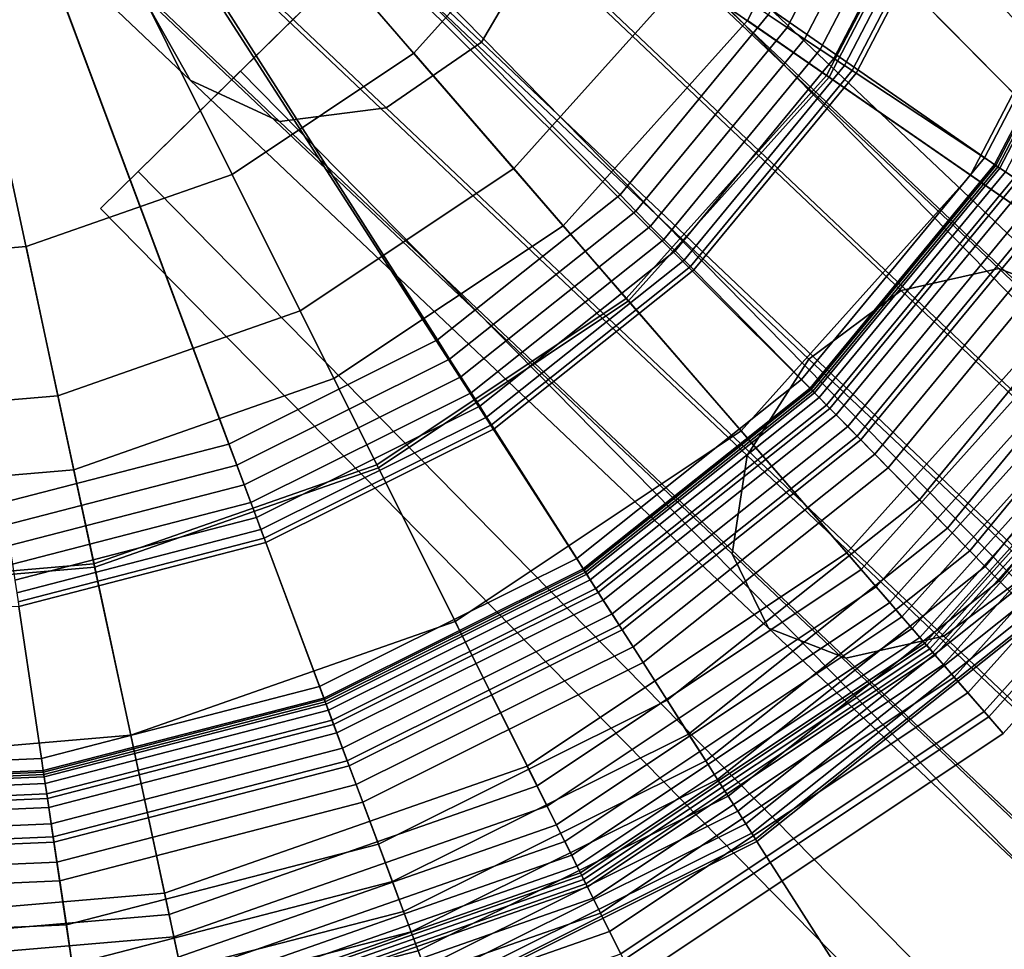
# Model space of a CAD drawing. Extents: x -43.1 to 43.1, y -41.3 to 41.3.
# Tile 189 of 256: x -12.621 to -11.942, y 12.179 to 12.82. Entities that reach past the tile are written whole.
import ezdxf

# ---------------------------------------------------------------- set-up
doc = ezdxf.new("R2010")
doc.units = 0
for name, color, linetype in [('CABLE.1', 18, 'CONTINUOUS'), ('LAMP', 7, 'CONTINUOUS'), ('LAMP_SUPPORT', 18, 'CONTINUOUS'), ('METAL_BASE', 254, 'CONTINUOUS')]:
    doc.layers.add(name, color=color, linetype=linetype)

msp = doc.modelspace()

# ---------------------------------------------------------------- linework, layer by layer
at = {"layer": 'CABLE.1'}
for points in [[(-12.2624, 12.8728, 42.037), (-12.3026, 12.8043, 42.0493), (-12.5525, 13.0415, 42.7175), (-12.5143, 13.112, 42.7105)], [(-12.5033, 12.7783, 41.962), (-12.5366, 12.8374, 41.9177), (-12.808, 13.095, 42.6431), (-12.7675, 13.0291, 42.6681)], [(-12.3026, 12.8043, 42.0493), (-12.3682, 12.7592, 42.0379), (-12.62, 12.9982, 42.7111), (-12.5525, 13.0415, 42.7175)], [(-12.4417, 12.7497, 42.006), (-12.5033, 12.7783, 41.962), (-12.7675, 13.0291, 42.6681), (-12.6987, 12.9936, 42.693)], [(-12.0136, 12.6332, 41.2379), (-11.9462, 12.6485, 41.2794), (-12.3533, 13.0342, 41.9161), (-12.4268, 13.0247, 41.8841)], [(-11.9462, 12.6485, 41.2794), (-11.8929, 12.6277, 41.3364), (-12.2916, 13.0056, 41.9601), (-12.3533, 13.0342, 41.9161)], [(-12.0771, 12.5861, 41.2232), (-12.0136, 12.6332, 41.2379), (-12.4268, 13.0247, 41.8841), (-12.4924, 12.9797, 41.8728)], [(-11.8929, 12.6277, 41.3364), (-11.868, 12.5766, 41.3937), (-12.2584, 12.9465, 42.0043), (-12.2916, 13.0056, 41.9601)], [(-12.3682, 12.7592, 42.0379), (-12.4417, 12.7497, 42.006), (-12.6987, 12.9936, 42.693), (-12.62, 12.9982, 42.7111)], [(-12.1196, 12.5197, 41.2391), (-12.0771, 12.5861, 41.2232), (-12.4924, 12.9797, 41.8728), (-12.5326, 12.9111, 41.8851)], [(-11.868, 12.5766, 41.3937), (-11.8781, 12.5087, 41.436), (-12.2624, 12.8728, 42.037), (-12.2584, 12.9465, 42.0043)], [(-12.1298, 12.4518, 41.2814), (-12.1196, 12.5197, 41.2391), (-12.5326, 12.9111, 41.8851), (-12.5366, 12.8374, 41.9177)], [(-11.8781, 12.5087, 41.436), (-11.9206, 12.4423, 41.4519), (-12.3026, 12.8043, 42.0493), (-12.2624, 12.8728, 42.037)], [(-12.1049, 12.4007, 41.3387), (-12.1298, 12.4518, 41.2814), (-12.5366, 12.8374, 41.9177), (-12.5033, 12.7783, 41.962)], [(-11.9206, 12.4423, 41.4519), (-11.9841, 12.3952, 41.4371), (-12.3682, 12.7592, 42.0379), (-12.3026, 12.8043, 42.0493)], [(-12.0515, 12.38, 41.3957), (-12.1049, 12.4007, 41.3387), (-12.5033, 12.7783, 41.962), (-12.4417, 12.7497, 42.006)], [(-11.9841, 12.3952, 41.4371), (-12.0515, 12.38, 41.3957), (-12.4417, 12.7497, 42.006), (-12.3682, 12.7592, 42.0379)], [(-11.5002, 12.1477, 40.7024), (-11.439, 12.1688, 40.7503), (-11.9462, 12.6485, 41.2794), (-12.0136, 12.6332, 41.2379)], [(-11.439, 12.1688, 40.7503), (-11.3941, 12.156, 40.8161), (-11.8929, 12.6277, 41.3364), (-11.9462, 12.6485, 41.2794)], [(-11.5614, 12.0984, 40.6853), (-11.5002, 12.1477, 40.7024), (-12.0136, 12.6332, 41.2379), (-12.0771, 12.5861, 41.2232)], [(-11.6063, 12.0342, 40.7036), (-11.5614, 12.0984, 40.6853), (-12.0771, 12.5861, 41.2232), (-12.1196, 12.5197, 41.2391)], [(-11.6227, 11.9723, 40.7524), (-11.6063, 12.0342, 40.7036), (-12.1196, 12.5197, 41.2391), (-12.1298, 12.4518, 41.2814)], [(-11.6062, 11.9292, 40.8186), (-11.6227, 11.9723, 40.7524), (-12.1298, 12.4518, 41.2814), (-12.1049, 12.4007, 41.3387)], [(-11.4389, 11.9868, 40.9494), (-11.5002, 11.9375, 40.9323), (-11.9841, 12.3952, 41.4371), (-11.9206, 12.4423, 41.4519)], [(-11.5614, 11.9164, 40.8845), (-11.6062, 11.9292, 40.8186), (-12.1049, 12.4007, 41.3387), (-12.0515, 12.38, 41.3957)], [(-11.5002, 11.9375, 40.9323), (-11.5614, 11.9164, 40.8845), (-12.0515, 12.38, 41.3957), (-11.9841, 12.3952, 41.4371)]]:
    msp.add_3dface(points, dxfattribs=at)
at = {"layer": 'LAMP'}
for points in [[(-12.7726, 12.4936, 49.367), (-12.5834, 12.5098, 49.367), (-12.7422, 13.2504, 49.367), (-12.9598, 12.525, 49.367)], [(-12.6163, 12.6636, 52.4972), (-12.7662, 12.6507, 52.4972), (-12.7422, 13.2504, 52.4972), (-12.4744, 12.7133, 52.4972)], [(-12.4042, 12.5726, 49.367), (-12.2462, 12.6779, 49.367), (-12.7422, 13.2504, 49.367), (-12.5834, 12.5098, 49.367)], [(-12.3492, 12.7968, 52.4972), (-12.4744, 12.7133, 52.4972), (-12.7422, 13.2504, 52.4972), (-12.2487, 12.9088, 52.4972)], [(-12.1194, 12.8192, 49.367), (-12.0318, 12.9877, 49.367), (-12.7422, 13.2504, 49.367), (-12.2462, 12.6779, 49.367)], [(-11.9695, 12.9646, 52.4176), (-12.0649, 12.7814, 52.4176), (-12.1623, 12.8489, 52.4759), (-12.0807, 13.0057, 52.4759)], [(-12.0318, 12.9877, 49.367), (-12.1194, 12.8192, 49.367), (-12.0631, 12.7802, 49.8664), (-11.9675, 12.9639, 49.8664)], [(-11.8564, 12.9228, 52.3306), (-11.9657, 12.7128, 52.3306), (-12.0649, 12.7814, 52.4176), (-11.9695, 12.9646, 52.4176)], [(-11.9675, 12.9639, 49.8664), (-12.0631, 12.7802, 49.8664), (-11.8618, 12.6408, 49.8588), (-11.7378, 12.8789, 49.8588)], [(-11.752, 12.8842, 52.2234), (-11.8742, 12.6494, 52.2234), (-11.9657, 12.7128, 52.3306), (-11.8564, 12.9228, 52.3306)], [(-12.1623, 12.8489, 52.4759), (-12.2804, 12.7173, 52.4759), (-12.3492, 12.7968, 52.4972), (-12.2487, 12.9088, 52.4972)], [(-12.0649, 12.7814, 52.4176), (-12.2028, 12.6277, 52.4176), (-12.2804, 12.7173, 52.4759), (-12.1623, 12.8489, 52.4759)], [(-12.1194, 12.8192, 49.367), (-12.2462, 12.6779, 49.367), (-12.2014, 12.6261, 49.8664), (-12.0631, 12.7802, 49.8664)], [(-12.2804, 12.7173, 52.4759), (-12.4275, 12.6192, 52.4759), (-12.4744, 12.7133, 52.4972), (-12.3492, 12.7968, 52.4972)], [(-11.9657, 12.7128, 52.3306), (-12.1238, 12.5366, 52.3306), (-12.2028, 12.6277, 52.4176), (-12.0649, 12.7814, 52.4176)], [(-12.0631, 12.7802, 49.8664), (-12.2014, 12.6261, 49.8664), (-12.041, 12.441, 49.8588), (-11.8618, 12.6408, 49.8588)], [(-12.2028, 12.6277, 52.4176), (-12.3746, 12.5132, 52.4176), (-12.4275, 12.6192, 52.4759), (-12.2804, 12.7173, 52.4759)], [(-12.4275, 12.6192, 52.4759), (-12.5943, 12.5608, 52.4759), (-12.6163, 12.6636, 52.4972), (-12.4744, 12.7133, 52.4972)], [(-11.8742, 12.6494, 52.2234), (-12.0509, 12.4525, 52.2234), (-12.1238, 12.5366, 52.3306), (-11.9657, 12.7128, 52.3306)], [(-12.2462, 12.6779, 49.367), (-12.4042, 12.5726, 49.367), (-12.3736, 12.5112, 49.8664), (-12.2014, 12.6261, 49.8664)], [(-12.5943, 12.5608, 52.4759), (-12.7705, 12.5457, 52.4759), (-12.7662, 12.6507, 52.4972), (-12.6163, 12.6636, 52.4972)], [(-11.7997, 12.5978, 52.1042), (-11.9916, 12.384, 52.1042), (-12.0509, 12.4525, 52.2234), (-11.8742, 12.6494, 52.2234)], [(-11.8618, 12.6408, 49.8588), (-12.041, 12.441, 49.8588), (-12.0308, 12.4292, 49.8601), (-11.8489, 12.6319, 49.8601)], [(-11.8489, 12.6319, 49.8601), (-12.0308, 12.4292, 49.8601), (-12.0213, 12.4183, 49.8647), (-11.8371, 12.6237, 49.8647)], [(-12.1238, 12.5366, 52.3306), (-12.3208, 12.4052, 52.3306), (-12.3746, 12.5132, 52.4176), (-12.2028, 12.6277, 52.4176)], [(-12.2014, 12.6261, 49.8664), (-12.3736, 12.5112, 49.8664), (-12.2643, 12.2921, 49.8588), (-12.041, 12.441, 49.8588)], [(-11.8371, 12.6237, 49.8647), (-12.0213, 12.4183, 49.8647), (-12.013, 12.4086, 49.8722), (-11.8265, 12.6164, 49.8722)], [(-12.3746, 12.5132, 52.4176), (-12.5695, 12.4449, 52.4176), (-12.5943, 12.5608, 52.4759), (-12.4275, 12.6192, 52.4759)], [(-11.8265, 12.6164, 49.8722), (-12.013, 12.4086, 49.8722), (-12.006, 12.4005, 49.8822), (-11.8177, 12.6103, 49.8822)], [(-11.8177, 12.6103, 49.8822), (-12.006, 12.4005, 49.8822), (-12.0006, 12.3943, 49.8943), (-11.811, 12.6057, 49.8943)], [(-11.811, 12.6057, 49.8943), (-12.0006, 12.3943, 49.8943), (-11.9971, 12.3903, 49.9082), (-11.8066, 12.6026, 49.9082)], [(-11.8066, 12.6026, 49.9082), (-11.9971, 12.3903, 49.9082), (-11.9958, 12.3889, 49.9233), (-11.805, 12.6015, 49.9233)], [(-11.805, 12.6015, 49.9233), (-11.9958, 12.3889, 49.9233), (-11.9938, 12.3865, 50.1573), (-11.8025, 12.5998, 50.1573)], [(-11.8025, 12.5998, 50.1573), (-11.9938, 12.3865, 50.1573), (-11.99, 12.3821, 50.4272), (-11.7977, 12.5965, 50.4272)], [(-11.7515, 12.5645, 51.9815), (-11.9532, 12.3397, 51.9815), (-11.9916, 12.384, 52.1042), (-11.7997, 12.5978, 52.1042)], [(-11.7977, 12.5965, 50.4272), (-11.99, 12.3821, 50.4272), (-11.9844, 12.3756, 50.7202), (-11.7906, 12.5916, 50.7202)], [(-11.7906, 12.5916, 50.7202), (-11.9844, 12.3756, 50.7202), (-11.9769, 12.367, 51.0232), (-11.7812, 12.5851, 51.0232)], [(-11.7812, 12.5851, 51.0232), (-11.9769, 12.367, 51.0232), (-11.9676, 12.3562, 51.3235), (-11.7695, 12.577, 51.3235)], [(-11.7695, 12.577, 51.3235), (-11.9676, 12.3562, 51.3235), (-11.9564, 12.3433, 51.6079), (-11.7554, 12.5672, 51.6079)], [(-12.4042, 12.5726, 49.367), (-12.5834, 12.5098, 49.367), (-12.569, 12.4428, 49.8664), (-12.3736, 12.5112, 49.8664)], [(-11.7554, 12.5672, 51.6079), (-11.9564, 12.3433, 51.6079), (-11.9432, 12.3281, 51.8637), (-11.739, 12.5558, 51.8637)], [(-12.5695, 12.4449, 52.4176), (-12.7752, 12.4273, 52.4176), (-12.7705, 12.5457, 52.4759), (-12.5943, 12.5608, 52.4759)], [(-11.739, 12.5558, 51.8637), (-11.9432, 12.3281, 51.8637), (-11.9532, 12.3397, 51.9815), (-11.7515, 12.5645, 51.9815)], [(-12.0509, 12.4525, 52.2234), (-12.2711, 12.3057, 52.2234), (-12.3208, 12.4052, 52.3306), (-12.1238, 12.5366, 52.3306)], [(-12.3208, 12.4052, 52.3306), (-12.5442, 12.327, 52.3306), (-12.5695, 12.4449, 52.4176), (-12.3746, 12.5132, 52.4176)], [(-12.5834, 12.5098, 49.367), (-12.7726, 12.4936, 49.367), (-12.7753, 12.4251, 49.8664), (-12.569, 12.4428, 49.8664)], [(-12.3736, 12.5112, 49.8664), (-12.569, 12.4428, 49.8664), (-12.5177, 12.2034, 49.8588), (-12.2643, 12.2921, 49.8588)], [(-11.9916, 12.384, 52.1042), (-12.2307, 12.2245, 52.1042), (-12.2711, 12.3057, 52.2234), (-12.0509, 12.4525, 52.2234)], [(-12.569, 12.4428, 49.8664), (-12.7753, 12.4251, 49.8664), (-12.7851, 12.1804, 49.8588), (-12.5177, 12.2034, 49.8588)], [(-12.5442, 12.327, 52.3306), (-12.7801, 12.3068, 52.3306), (-12.7752, 12.4273, 52.4176), (-12.5695, 12.4449, 52.4176)], [(-12.041, 12.441, 49.8588), (-12.2643, 12.2921, 49.8588), (-12.2574, 12.2781, 49.8601), (-12.0308, 12.4292, 49.8601)], [(-12.0308, 12.4292, 49.8601), (-12.2574, 12.2781, 49.8601), (-12.2509, 12.2652, 49.8647), (-12.0213, 12.4183, 49.8647)], [(-12.0213, 12.4183, 49.8647), (-12.2509, 12.2652, 49.8647), (-12.2452, 12.2538, 49.8722), (-12.013, 12.4086, 49.8722)], [(-12.2711, 12.3057, 52.2234), (-12.5209, 12.2182, 52.2234), (-12.5442, 12.327, 52.3306), (-12.3208, 12.4052, 52.3306)], [(-12.013, 12.4086, 49.8722), (-12.2452, 12.2538, 49.8722), (-12.2404, 12.2442, 49.8822), (-12.006, 12.4005, 49.8822)], [(-12.006, 12.4005, 49.8822), (-12.2404, 12.2442, 49.8822), (-12.2368, 12.2368, 49.8943), (-12.0006, 12.3943, 49.8943)], [(-12.0006, 12.3943, 49.8943), (-12.2368, 12.2368, 49.8943), (-12.2344, 12.2321, 49.9082), (-11.9971, 12.3903, 49.9082)], [(-11.9971, 12.3903, 49.9082), (-12.2344, 12.2321, 49.9082), (-12.2335, 12.2303, 49.9233), (-11.9958, 12.3889, 49.9233)], [(-11.9958, 12.3889, 49.9233), (-12.2335, 12.2303, 49.9233), (-12.2322, 12.2276, 50.1573), (-11.9938, 12.3865, 50.1573)], [(-11.9938, 12.3865, 50.1573), (-12.2322, 12.2276, 50.1573), (-12.2296, 12.2224, 50.4272), (-11.99, 12.3821, 50.4272)], [(-11.9532, 12.3397, 51.9815), (-12.2045, 12.1721, 51.9815), (-12.2307, 12.2245, 52.1042), (-11.9916, 12.384, 52.1042)], [(-11.99, 12.3821, 50.4272), (-12.2296, 12.2224, 50.4272), (-12.2257, 12.2147, 50.7202), (-11.9844, 12.3756, 50.7202)], [(-11.9844, 12.3756, 50.7202), (-12.2257, 12.2147, 50.7202), (-12.2207, 12.2044, 51.0232), (-11.9769, 12.367, 51.0232)], [(-11.9769, 12.367, 51.0232), (-12.2207, 12.2044, 51.0232), (-12.2143, 12.1917, 51.3235), (-11.9676, 12.3562, 51.3235)], [(-11.9676, 12.3562, 51.3235), (-12.2143, 12.1917, 51.3235), (-12.2066, 12.1764, 51.6079), (-11.9564, 12.3433, 51.6079)], [(-11.9564, 12.3433, 51.6079), (-12.2066, 12.1764, 51.6079), (-12.1977, 12.1584, 51.8637), (-11.9432, 12.3281, 51.8637)], [(-11.9432, 12.3281, 51.8637), (-12.1977, 12.1584, 51.8637), (-12.2045, 12.1721, 51.9815), (-11.9532, 12.3397, 51.9815)], [(-12.5209, 12.2182, 52.2234), (-12.7845, 12.1956, 52.2234), (-12.7801, 12.3068, 52.3306), (-12.5442, 12.327, 52.3306)], [(-12.2307, 12.2245, 52.1042), (-12.5019, 12.1296, 52.1042), (-12.5209, 12.2182, 52.2234), (-12.2711, 12.3057, 52.2234)], [(-12.2643, 12.2921, 49.8588), (-12.5177, 12.2034, 49.8588), (-12.5144, 12.1881, 49.8601), (-12.2574, 12.2781, 49.8601)], [(-12.2574, 12.2781, 49.8601), (-12.5144, 12.1881, 49.8601), (-12.5114, 12.174, 49.8647), (-12.2509, 12.2652, 49.8647)], [(-12.2509, 12.2652, 49.8647), (-12.5114, 12.174, 49.8647), (-12.5087, 12.1615, 49.8722), (-12.2452, 12.2538, 49.8722)], [(-12.2452, 12.2538, 49.8722), (-12.5087, 12.1615, 49.8722), (-12.5065, 12.151, 49.8822), (-12.2404, 12.2442, 49.8822)], [(-12.2404, 12.2442, 49.8822), (-12.5065, 12.151, 49.8822), (-12.5047, 12.143, 49.8943), (-12.2368, 12.2368, 49.8943)], [(-12.2368, 12.2368, 49.8943), (-12.5047, 12.143, 49.8943), (-12.5036, 12.1378, 49.9082), (-12.2344, 12.2321, 49.9082)], [(-12.2344, 12.2321, 49.9082), (-12.5036, 12.1378, 49.9082), (-12.5032, 12.1359, 49.9233), (-12.2335, 12.2303, 49.9233)], [(-12.2335, 12.2303, 49.9233), (-12.5032, 12.1359, 49.9233), (-12.5026, 12.1329, 50.1573), (-12.2322, 12.2276, 50.1573)], [(-12.2322, 12.2276, 50.1573), (-12.5026, 12.1329, 50.1573), (-12.5014, 12.1272, 50.4272), (-12.2296, 12.2224, 50.4272)], [(-12.2045, 12.1721, 51.9815), (-12.4896, 12.0722, 51.9815), (-12.5019, 12.1296, 52.1042), (-12.2307, 12.2245, 52.1042)], [(-12.2296, 12.2224, 50.4272), (-12.5014, 12.1272, 50.4272), (-12.4995, 12.1188, 50.7202), (-12.2257, 12.2147, 50.7202)], [(-12.5019, 12.1296, 52.1042), (-12.7882, 12.105, 52.1042), (-12.7845, 12.1956, 52.2234), (-12.5209, 12.2182, 52.2234)], [(-12.2257, 12.2147, 50.7202), (-12.4995, 12.1188, 50.7202), (-12.4972, 12.1076, 51.0232), (-12.2207, 12.2044, 51.0232)], [(-12.5177, 12.2034, 49.8588), (-12.7851, 12.1804, 49.8588), (-12.7858, 12.1648, 49.8601), (-12.5144, 12.1881, 49.8601)], [(-12.2207, 12.2044, 51.0232), (-12.4972, 12.1076, 51.0232), (-12.4942, 12.0937, 51.3235), (-12.2143, 12.1917, 51.3235)], [(-12.5144, 12.1881, 49.8601), (-12.7858, 12.1648, 49.8601), (-12.7863, 12.1504, 49.8647), (-12.5114, 12.174, 49.8647)], [(-12.2143, 12.1917, 51.3235), (-12.4942, 12.0937, 51.3235), (-12.4906, 12.0769, 51.6079), (-12.2066, 12.1764, 51.6079)]]:
    msp.add_3dface(points, dxfattribs=at)
at = {"layer": 'LAMP_SUPPORT'}
for points in [[(-12.7372, 13.2247, 48.7749), (-12.7242, 13.2577, 48.7749), (-11.9483, 12.7194, 48.7749), (-12.0754, 12.5651, 48.7749)], [(-12.7242, 13.2577, 48.7749), (-11.8026, 13.0893, 48.7749), (-11.856, 12.8967, 48.7749), (-11.9483, 12.7194, 48.7749)], [(-12.7372, 13.2247, 48.7749), (-12.4108, 12.3515, 48.7749), (-12.6043, 12.3015, 48.7749), (-12.804, 12.2928, 48.7749)], [(-12.7372, 13.2247, 48.7749), (-12.2319, 12.4407, 48.7749), (-12.4108, 12.3515, 48.7749)], [(-12.7372, 13.2247, 48.7749), (-12.0754, 12.5651, 48.7749), (-12.2319, 12.4407, 48.7749)], [(-12.2071, 12.6991, 44.9914), (-12.105, 12.8231, 44.9914), (-12.4003, 13.0185, 44.9914), (-12.4554, 12.9517, 44.9914)], [(-12.092, 12.8145, 44.9931), (-12.0164, 12.9598, 44.9931), (-12.0308, 12.9655, 44.9914), (-12.105, 12.8231, 44.9914)], [(-12.08, 12.8065, 44.9979), (-12.0029, 12.9545, 44.9979), (-12.0164, 12.9598, 44.9931), (-12.092, 12.8145, 44.9931)], [(-12.0692, 12.7994, 45.0055), (-11.9909, 12.9498, 45.0055), (-12.0029, 12.9545, 44.9979), (-12.08, 12.8065, 44.9979)], [(-12.3328, 12.5992, 44.9914), (-12.2071, 12.6991, 44.9914), (-12.4554, 12.9517, 44.9914), (-12.5231, 12.8978, 44.9914)], [(-12.0599, 12.7932, 45.0155), (-11.9805, 12.9457, 45.0155), (-11.9909, 12.9498, 45.0055), (-12.0692, 12.7994, 45.0055)], [(-12.0525, 12.7883, 45.0276), (-11.9723, 12.9425, 45.0276), (-11.9805, 12.9457, 45.0155), (-12.0599, 12.7932, 45.0155)], [(-12.0473, 12.7849, 45.0415), (-11.9665, 12.9402, 45.0415), (-11.9723, 12.9425, 45.0276), (-12.0525, 12.7883, 45.0276)], [(-12.0446, 12.7831, 45.0568), (-11.9634, 12.939, 45.0568), (-11.9665, 12.9402, 45.0415), (-12.0473, 12.7849, 45.0415)], [(-11.9562, 12.7246, 46.0789), (-11.8648, 12.9001, 46.0789), (-11.9634, 12.939, 45.0568), (-12.0446, 12.7831, 45.0568)], [(-11.9492, 12.72, 46.0942), (-11.857, 12.8971, 46.0942), (-11.8648, 12.9001, 46.0789), (-11.9562, 12.7246, 46.0789)], [(-12.4766, 12.5275, 44.9914), (-12.3328, 12.5992, 44.9914), (-12.5231, 12.8978, 44.9914), (-12.6006, 12.8592, 44.9914)], [(-11.9331, 12.7093, 46.1081), (-11.8391, 12.89, 46.1081), (-11.857, 12.8971, 46.0942), (-11.9492, 12.72, 46.0942)], [(-11.9483, 12.7194, 48.7749), (-11.856, 12.8967, 48.7749), (-11.8545, 12.896, 49.6786), (-11.9469, 12.7184, 49.6786)], [(-11.9469, 12.7184, 49.6786), (-11.8545, 12.896, 49.6786), (-11.8529, 12.8954, 49.6925), (-11.9456, 12.7175, 49.6925)], [(-11.9456, 12.7175, 49.6925), (-11.8529, 12.8954, 49.6925), (-11.8487, 12.8938, 49.7054), (-11.9417, 12.715, 49.7054)], [(-12.632, 12.4873, 44.9914), (-12.4766, 12.5275, 44.9914), (-12.6006, 12.8592, 44.9914), (-12.6844, 12.8375, 44.9914)], [(-12.1962, 12.688, 44.9931), (-12.092, 12.8145, 44.9931), (-12.105, 12.8231, 44.9914), (-12.2071, 12.6991, 44.9914)], [(-12.1861, 12.6777, 44.9979), (-12.08, 12.8065, 44.9979), (-12.092, 12.8145, 44.9931), (-12.1962, 12.688, 44.9931)], [(-12.177, 12.6685, 45.0055), (-12.0692, 12.7994, 45.0055), (-12.08, 12.8065, 44.9979), (-12.1861, 12.6777, 44.9979)], [(-12.1692, 12.6606, 45.0155), (-12.0599, 12.7932, 45.0155), (-12.0692, 12.7994, 45.0055), (-12.177, 12.6685, 45.0055)], [(-12.163, 12.6543, 45.0276), (-12.0525, 12.7883, 45.0276), (-12.0599, 12.7932, 45.0155), (-12.1692, 12.6606, 45.0155)], [(-12.1587, 12.6498, 45.0415), (-12.0473, 12.7849, 45.0415), (-12.0525, 12.7883, 45.0276), (-12.163, 12.6543, 45.0276)], [(-12.1564, 12.6475, 45.0568), (-12.0446, 12.7831, 45.0568), (-12.0473, 12.7849, 45.0415), (-12.1587, 12.6498, 45.0415)], [(-12.0821, 12.5719, 46.0789), (-11.9562, 12.7246, 46.0789), (-12.0446, 12.7831, 45.0568), (-12.1564, 12.6475, 45.0568)], [(-12.0762, 12.5659, 46.0942), (-11.9492, 12.72, 46.0942), (-11.9562, 12.7246, 46.0789), (-12.0821, 12.5719, 46.0789)], [(-12.0627, 12.5521, 46.1081), (-11.9331, 12.7093, 46.1081), (-11.9492, 12.72, 46.0942), (-12.0762, 12.5659, 46.0942)], [(-12.0754, 12.5651, 48.7749), (-11.9483, 12.7194, 48.7749), (-11.9469, 12.7184, 49.6786), (-12.0743, 12.5639, 49.6786)], [(-12.0743, 12.5639, 49.6786), (-11.9469, 12.7184, 49.6786), (-11.9456, 12.7175, 49.6925), (-12.0731, 12.5628, 49.6925)], [(-12.0731, 12.5628, 49.6925), (-11.9456, 12.7175, 49.6925), (-11.9417, 12.715, 49.7054), (-12.0699, 12.5595, 49.7054)], [(-12.0699, 12.5595, 49.7054), (-11.9417, 12.715, 49.7054), (-11.9357, 12.711, 49.7167), (-12.0649, 12.5544, 49.7167)], [(-12.0649, 12.5544, 49.7167), (-11.9357, 12.711, 49.7167), (-11.9278, 12.7058, 49.7261), (-12.0582, 12.5476, 49.7261)], [(-12.0439, 12.533, 46.1202), (-11.9108, 12.6945, 46.1202), (-11.9331, 12.7093, 46.1081), (-12.0627, 12.5521, 46.1081)], [(-12.0582, 12.5476, 49.7261), (-11.9278, 12.7058, 49.7261), (-11.9184, 12.6996, 49.7333), (-12.0503, 12.5395, 49.7333)], [(-12.3245, 12.586, 44.9931), (-12.1962, 12.688, 44.9931), (-12.2071, 12.6991, 44.9914), (-12.3328, 12.5992, 44.9914)], [(-12.0503, 12.5395, 49.7333), (-11.9184, 12.6996, 49.7333), (-11.9077, 12.6925, 49.7378), (-12.0413, 12.5304, 49.7378)], [(-12.0225, 12.5112, 46.1302), (-11.8853, 12.6777, 46.1302), (-11.9108, 12.6945, 46.1202), (-12.0439, 12.533, 46.1202)], [(-12.0413, 12.5304, 49.7378), (-11.9077, 12.6925, 49.7378), (-11.8961, 12.6848, 49.7394), (-12.0316, 12.5205, 49.7394)], [(-12.3167, 12.5739, 44.9979), (-12.1861, 12.6777, 44.9979), (-12.1962, 12.688, 44.9931), (-12.3245, 12.586, 44.9931)], [(-12.0316, 12.5205, 49.7394), (-11.8961, 12.6848, 49.7394), (-11.8183, 12.6333, 49.7394), (-11.9662, 12.4539, 49.7394)], [(-12.3097, 12.5629, 45.0055), (-12.177, 12.6685, 45.0055), (-12.1861, 12.6777, 44.9979), (-12.3167, 12.5739, 44.9979)], [(-12.0009, 12.4892, 46.1378), (-11.8596, 12.6606, 46.1378), (-11.8853, 12.6777, 46.1302), (-12.0225, 12.5112, 46.1302)], [(-12.3038, 12.5536, 45.0155), (-12.1692, 12.6606, 45.0155), (-12.177, 12.6685, 45.0055), (-12.3097, 12.5629, 45.0055)], [(-12.299, 12.5461, 45.0276), (-12.163, 12.6543, 45.0276), (-12.1692, 12.6606, 45.0155), (-12.3038, 12.5536, 45.0155)], [(-11.9816, 12.4696, 46.1425), (-11.8366, 12.6454, 46.1425), (-11.8596, 12.6606, 46.1378), (-12.0009, 12.4892, 46.1378)], [(-12.2957, 12.5408, 45.0415), (-12.1587, 12.6498, 45.0415), (-12.163, 12.6543, 45.0276), (-12.299, 12.5461, 45.0276)], [(-12.2939, 12.5381, 45.0568), (-12.1564, 12.6475, 45.0568), (-12.1587, 12.6498, 45.0415), (-12.2957, 12.5408, 45.0415)], [(-12.237, 12.4487, 46.0789), (-12.0821, 12.5719, 46.0789), (-12.1564, 12.6475, 45.0568), (-12.2939, 12.5381, 45.0568)], [(-11.9662, 12.4539, 46.1442), (-11.8183, 12.6333, 46.1442), (-11.8366, 12.6454, 46.1425), (-11.9816, 12.4696, 46.1425)], [(-11.9556, 12.4432, 46.146), (-11.8058, 12.625, 46.146), (-11.8183, 12.6333, 46.1442), (-11.9662, 12.4539, 46.1442)], [(-11.9662, 12.4539, 49.7394), (-11.8183, 12.6333, 49.7394), (-11.8058, 12.625, 49.7377), (-11.9556, 12.4432, 49.7377)], [(-11.946, 12.4334, 46.1509), (-11.7943, 12.6174, 46.1509), (-11.8058, 12.625, 46.146), (-11.9556, 12.4432, 46.146)], [(-11.9556, 12.4432, 49.7377), (-11.8058, 12.625, 49.7377), (-11.7943, 12.6174, 49.7328), (-11.946, 12.4334, 49.7328)], [(-11.9374, 12.4247, 46.1587), (-11.7841, 12.6107, 46.1587), (-11.7943, 12.6174, 46.1509), (-11.946, 12.4334, 46.1509)], [(-11.946, 12.4334, 49.7328), (-11.7943, 12.6174, 49.7328), (-11.7841, 12.6107, 49.725), (-11.9374, 12.4247, 49.725)], [(-12.4711, 12.5129, 44.9931), (-12.3245, 12.586, 44.9931), (-12.3328, 12.5992, 44.9914), (-12.4766, 12.5275, 44.9914)], [(-12.466, 12.4994, 44.9979), (-12.3167, 12.5739, 44.9979), (-12.3245, 12.586, 44.9931), (-12.4711, 12.5129, 44.9931)], [(-12.4615, 12.4873, 45.0055), (-12.3097, 12.5629, 45.0055), (-12.3167, 12.5739, 44.9979), (-12.466, 12.4994, 44.9979)], [(-12.2325, 12.4416, 46.0942), (-12.0762, 12.5659, 46.0942), (-12.0821, 12.5719, 46.0789), (-12.237, 12.4487, 46.0789)], [(-12.4576, 12.4769, 45.0155), (-12.3038, 12.5536, 45.0155), (-12.3097, 12.5629, 45.0055), (-12.4615, 12.4873, 45.0055)], [(-12.2221, 12.4253, 46.1081), (-12.0627, 12.5521, 46.1081), (-12.0762, 12.5659, 46.0942), (-12.2325, 12.4416, 46.0942)], [(-12.2319, 12.4407, 48.7749), (-12.0754, 12.5651, 48.7749), (-12.0743, 12.5639, 49.6786), (-12.231, 12.4393, 49.6786)], [(-12.231, 12.4393, 49.6786), (-12.0743, 12.5639, 49.6786), (-12.0731, 12.5628, 49.6925), (-12.2301, 12.4379, 49.6925)], [(-12.2301, 12.4379, 49.6925), (-12.0731, 12.5628, 49.6925), (-12.0699, 12.5595, 49.7054), (-12.2276, 12.434, 49.7054)], [(-12.4545, 12.4686, 45.0276), (-12.299, 12.5461, 45.0276), (-12.3038, 12.5536, 45.0155), (-12.4576, 12.4769, 45.0155)], [(-12.2276, 12.434, 49.7054), (-12.0699, 12.5595, 49.7054), (-12.0649, 12.5544, 49.7167), (-12.2238, 12.428, 49.7167)], [(-12.2238, 12.428, 49.7167), (-12.0649, 12.5544, 49.7167), (-12.0582, 12.5476, 49.7261), (-12.2187, 12.42, 49.7261)], [(-12.2077, 12.4028, 46.1202), (-12.0439, 12.533, 46.1202), (-12.0627, 12.5521, 46.1081), (-12.2221, 12.4253, 46.1081)], [(-12.2187, 12.42, 49.7261), (-12.0582, 12.5476, 49.7261), (-12.0503, 12.5395, 49.7333), (-12.2126, 12.4105, 49.7333)], [(-12.4523, 12.4627, 45.0415), (-12.2957, 12.5408, 45.0415), (-12.299, 12.5461, 45.0276), (-12.4545, 12.4686, 45.0276)], [(-12.4512, 12.4596, 45.0568), (-12.2939, 12.5381, 45.0568), (-12.2957, 12.5408, 45.0415), (-12.4523, 12.4627, 45.0415)], [(-12.4141, 12.3604, 46.0789), (-12.237, 12.4487, 46.0789), (-12.2939, 12.5381, 45.0568), (-12.4512, 12.4596, 45.0568)], [(-12.2126, 12.4105, 49.7333), (-12.0503, 12.5395, 49.7333), (-12.0413, 12.5304, 49.7378), (-12.2057, 12.3996, 49.7378)], [(-12.6297, 12.4719, 44.9931), (-12.4711, 12.5129, 44.9931), (-12.4766, 12.5275, 44.9914), (-12.632, 12.4873, 44.9914)], [(-12.1913, 12.377, 46.1302), (-12.0225, 12.5112, 46.1302), (-12.0439, 12.533, 46.1202), (-12.2077, 12.4028, 46.1202)], [(-12.2057, 12.3996, 49.7378), (-12.0413, 12.5304, 49.7378), (-12.0316, 12.5205, 49.7394), (-12.1982, 12.3879, 49.7394)], [(-12.1982, 12.3879, 49.7394), (-12.0316, 12.5205, 49.7394), (-11.9662, 12.4539, 49.7394), (-12.1481, 12.3092, 49.7394)], [(-12.6276, 12.4576, 44.9979), (-12.466, 12.4994, 44.9979), (-12.4711, 12.5129, 44.9931), (-12.6297, 12.4719, 44.9931)], [(-12.1747, 12.351, 46.1378), (-12.0009, 12.4892, 46.1378), (-12.0225, 12.5112, 46.1302), (-12.1913, 12.377, 46.1302)], [(-12.6257, 12.4448, 45.0055), (-12.4615, 12.4873, 45.0055), (-12.466, 12.4994, 44.9979), (-12.6276, 12.4576, 44.9979)], [(-12.624, 12.4338, 45.0155), (-12.4576, 12.4769, 45.0155), (-12.4615, 12.4873, 45.0055), (-12.6257, 12.4448, 45.0055)], [(-12.1599, 12.3277, 46.1425), (-11.9816, 12.4696, 46.1425), (-12.0009, 12.4892, 46.1378), (-12.1747, 12.351, 46.1378)], [(-12.6227, 12.4251, 45.0276), (-12.4545, 12.4686, 45.0276), (-12.4576, 12.4769, 45.0155), (-12.624, 12.4338, 45.0155)], [(-12.6218, 12.4189, 45.0415), (-12.4523, 12.4627, 45.0415), (-12.4545, 12.4686, 45.0276), (-12.6227, 12.4251, 45.0276)], [(-12.1481, 12.3092, 46.1442), (-11.9662, 12.4539, 46.1442), (-11.9816, 12.4696, 46.1425), (-12.1599, 12.3277, 46.1425)], [(-12.6213, 12.4156, 45.0568), (-12.4512, 12.4596, 45.0568), (-12.4523, 12.4627, 45.0415), (-12.6218, 12.4189, 45.0415)], [(-12.6057, 12.3108, 46.0789), (-12.4141, 12.3604, 46.0789), (-12.4512, 12.4596, 45.0568), (-12.6213, 12.4156, 45.0568)], [(-12.14, 12.2965, 46.146), (-11.9556, 12.4432, 46.146), (-11.9662, 12.4539, 46.1442), (-12.1481, 12.3092, 46.1442)], [(-12.1481, 12.3092, 49.7394), (-11.9662, 12.4539, 49.7394), (-11.9556, 12.4432, 49.7377), (-12.14, 12.2965, 49.7377)], [(-12.4111, 12.3525, 46.0942), (-12.2325, 12.4416, 46.0942), (-12.237, 12.4487, 46.0789), (-12.4141, 12.3604, 46.0789)], [(-12.4044, 12.3344, 46.1081), (-12.2221, 12.4253, 46.1081), (-12.2325, 12.4416, 46.0942), (-12.4111, 12.3525, 46.0942)], [(-12.4108, 12.3515, 48.7749), (-12.2319, 12.4407, 48.7749), (-12.231, 12.4393, 49.6786), (-12.4102, 12.35, 49.6786)], [(-12.4102, 12.35, 49.6786), (-12.231, 12.4393, 49.6786), (-12.2301, 12.4379, 49.6925), (-12.4096, 12.3484, 49.6925)], [(-12.1326, 12.2849, 46.1509), (-11.946, 12.4334, 46.1509), (-11.9556, 12.4432, 46.146), (-12.14, 12.2965, 46.146)], [(-12.14, 12.2965, 49.7377), (-11.9556, 12.4432, 49.7377), (-11.946, 12.4334, 49.7328), (-12.1326, 12.2849, 49.7328)], [(-12.4096, 12.3484, 49.6925), (-12.2301, 12.4379, 49.6925), (-12.2276, 12.434, 49.7054), (-12.408, 12.3441, 49.7054)], [(-12.408, 12.3441, 49.7054), (-12.2276, 12.434, 49.7054), (-12.2238, 12.428, 49.7167), (-12.4055, 12.3374, 49.7167)], [(-12.1261, 12.2746, 46.1587), (-11.9374, 12.4247, 46.1587), (-11.946, 12.4334, 46.1509), (-12.1326, 12.2849, 46.1509)], [(-12.1326, 12.2849, 49.7328), (-11.946, 12.4334, 49.7328), (-11.9374, 12.4247, 49.725), (-12.1261, 12.2746, 49.725)], [(-12.4055, 12.3374, 49.7167), (-12.2238, 12.428, 49.7167), (-12.2187, 12.42, 49.7261), (-12.4022, 12.3285, 49.7261)], [(-12.395, 12.3094, 46.1202), (-12.2077, 12.4028, 46.1202), (-12.2221, 12.4253, 46.1081), (-12.4044, 12.3344, 46.1081)], [(-12.1206, 12.266, 46.1688), (-11.9303, 12.4174, 46.1688), (-11.9374, 12.4247, 46.1587), (-12.1261, 12.2746, 46.1587)], [(-12.1261, 12.2746, 49.725), (-11.9374, 12.4247, 49.725), (-11.9303, 12.4174, 49.7148), (-12.1206, 12.266, 49.7148)], [(-12.4022, 12.3285, 49.7261), (-12.2187, 12.42, 49.7261), (-12.2126, 12.4105, 49.7333), (-12.3982, 12.3179, 49.7333)], [(-12.8034, 12.3022, 46.0789), (-12.6057, 12.3108, 46.0789), (-12.6213, 12.4156, 45.0568), (-12.7969, 12.408, 45.0568)], [(-12.1164, 12.2595, 46.181), (-11.9248, 12.4119, 46.181), (-11.9303, 12.4174, 46.1688), (-12.1206, 12.266, 46.1688)], [(-12.1206, 12.266, 49.7148), (-11.9303, 12.4174, 49.7148), (-11.9248, 12.4119, 49.7026), (-12.1164, 12.2595, 49.7026)], [(-12.1138, 12.2553, 46.1948), (-11.9214, 12.4083, 46.1948), (-11.9248, 12.4119, 46.181), (-12.1164, 12.2595, 46.181)], [(-12.1164, 12.2595, 49.7026), (-11.9248, 12.4119, 49.7026), (-11.9214, 12.4083, 49.6888), (-12.1138, 12.2553, 49.6888)], [(-12.3982, 12.3179, 49.7333), (-12.2126, 12.4105, 49.7333), (-12.2057, 12.3996, 49.7378), (-12.3937, 12.3059, 49.7378)], [(-12.1128, 12.2538, 46.2099), (-11.9202, 12.4071, 46.2099), (-11.9214, 12.4083, 46.1948), (-12.1138, 12.2553, 46.1948)], [(-12.1138, 12.2553, 49.6888), (-11.9214, 12.4083, 49.6888), (-11.9202, 12.4071, 49.6738), (-12.1128, 12.2538, 49.6738)], [(-12.1128, 12.2538, 49.6738), (-11.9202, 12.4071, 49.6738), (-11.9202, 12.4071, 46.2099), (-12.1128, 12.2538, 46.2099)], [(-12.3843, 12.2807, 46.1302), (-12.1913, 12.377, 46.1302), (-12.2077, 12.4028, 46.1202), (-12.395, 12.3094, 46.1202)], [(-12.3937, 12.3059, 49.7378), (-12.2057, 12.3996, 49.7378), (-12.1982, 12.3879, 49.7394), (-12.3888, 12.2929, 49.7394)], [(-12.3888, 12.2929, 49.7394), (-12.1982, 12.3879, 49.7394), (-12.1481, 12.3092, 49.7394), (-12.3562, 12.2055, 49.7394)], [(-12.3735, 12.2518, 46.1378), (-12.1747, 12.351, 46.1378), (-12.1913, 12.377, 46.1302), (-12.3843, 12.2807, 46.1302)], [(-12.6044, 12.3026, 46.0942), (-12.4111, 12.3525, 46.0942), (-12.4141, 12.3604, 46.0789), (-12.6057, 12.3108, 46.0789)], [(-12.6016, 12.2834, 46.1081), (-12.4044, 12.3344, 46.1081), (-12.4111, 12.3525, 46.0942), (-12.6044, 12.3026, 46.0942)], [(-12.6043, 12.3015, 48.7749), (-12.4108, 12.3515, 48.7749), (-12.4102, 12.35, 49.6786), (-12.604, 12.2998, 49.6786)], [(-12.3639, 12.2261, 46.1425), (-12.1599, 12.3277, 46.1425), (-12.1747, 12.351, 46.1378), (-12.3735, 12.2518, 46.1378)], [(-12.604, 12.2998, 49.6786), (-12.4102, 12.35, 49.6786), (-12.4096, 12.3484, 49.6925), (-12.6038, 12.2982, 49.6925)], [(-12.6038, 12.2982, 49.6925), (-12.4096, 12.3484, 49.6925), (-12.408, 12.3441, 49.7054), (-12.6031, 12.2937, 49.7054)], [(-12.6031, 12.2937, 49.7054), (-12.408, 12.3441, 49.7054), (-12.4055, 12.3374, 49.7167), (-12.602, 12.2865, 49.7167)], [(-12.602, 12.2865, 49.7167), (-12.4055, 12.3374, 49.7167), (-12.4022, 12.3285, 49.7261), (-12.6006, 12.2772, 49.7261)], [(-12.5976, 12.257, 46.1202), (-12.395, 12.3094, 46.1202), (-12.4044, 12.3344, 46.1081), (-12.6016, 12.2834, 46.1081)], [(-12.6006, 12.2772, 49.7261), (-12.4022, 12.3285, 49.7261), (-12.3982, 12.3179, 49.7333), (-12.599, 12.266, 49.7333)], [(-12.3562, 12.2055, 46.1442), (-12.1481, 12.3092, 46.1442), (-12.1599, 12.3277, 46.1425), (-12.3639, 12.2261, 46.1425)], [(-12.599, 12.266, 49.7333), (-12.3982, 12.3179, 49.7333), (-12.3937, 12.3059, 49.7378), (-12.5971, 12.2533, 49.7378)], [(-12.8039, 12.2938, 46.0942), (-12.6044, 12.3026, 46.0942), (-12.6057, 12.3108, 46.0789), (-12.8034, 12.3022, 46.0789)], [(-12.5931, 12.2267, 46.1302), (-12.3843, 12.2807, 46.1302), (-12.395, 12.3094, 46.1202), (-12.5976, 12.257, 46.1202)], [(-12.8051, 12.2746, 46.1081), (-12.6016, 12.2834, 46.1081), (-12.6044, 12.3026, 46.0942), (-12.8039, 12.2938, 46.0942)], [(-12.5971, 12.2533, 49.7378), (-12.3937, 12.3059, 49.7378), (-12.3888, 12.2929, 49.7394), (-12.595, 12.2395, 49.7394)], [(-12.3509, 12.1914, 46.146), (-12.14, 12.2965, 46.146), (-12.1481, 12.3092, 46.1442), (-12.3562, 12.2055, 46.1442)], [(-12.3562, 12.2055, 49.7394), (-12.1481, 12.3092, 49.7394), (-12.14, 12.2965, 49.7377), (-12.3509, 12.1914, 49.7377)], [(-12.8042, 12.2895, 49.6925), (-12.6038, 12.2982, 49.6925), (-12.6031, 12.2937, 49.7054), (-12.8044, 12.2849, 49.7054)], [(-12.8041, 12.2911, 49.6786), (-12.604, 12.2998, 49.6786), (-12.6038, 12.2982, 49.6925), (-12.8042, 12.2895, 49.6925)], [(-12.804, 12.2928, 48.7749), (-12.6043, 12.3015, 48.7749), (-12.604, 12.2998, 49.6786), (-12.8041, 12.2911, 49.6786)], [(-12.3461, 12.1785, 46.1509), (-12.1326, 12.2849, 46.1509), (-12.14, 12.2965, 46.146), (-12.3509, 12.1914, 46.146)], [(-12.3509, 12.1914, 49.7377), (-12.14, 12.2965, 49.7377), (-12.1326, 12.2849, 49.7328), (-12.3461, 12.1785, 49.7328)], [(-12.8044, 12.2849, 49.7054), (-12.6031, 12.2937, 49.7054), (-12.602, 12.2865, 49.7167), (-12.8049, 12.2777, 49.7167)], [(-12.595, 12.2395, 49.7394), (-12.3888, 12.2929, 49.7394), (-12.3562, 12.2055, 49.7394), (-12.5812, 12.1473, 49.7394)], [(-12.8067, 12.2479, 46.1202), (-12.5976, 12.257, 46.1202), (-12.6016, 12.2834, 46.1081), (-12.8051, 12.2746, 46.1081)], [(-12.8049, 12.2777, 49.7167), (-12.602, 12.2865, 49.7167), (-12.6006, 12.2772, 49.7261), (-12.8055, 12.2682, 49.7261)], [(-12.3418, 12.167, 46.1587), (-12.1261, 12.2746, 46.1587), (-12.1326, 12.2849, 46.1509), (-12.3461, 12.1785, 46.1509)], [(-12.3461, 12.1785, 49.7328), (-12.1326, 12.2849, 49.7328), (-12.1261, 12.2746, 49.725), (-12.3418, 12.167, 49.725)], [(-12.8055, 12.2682, 49.7261), (-12.6006, 12.2772, 49.7261), (-12.599, 12.266, 49.7333), (-12.8061, 12.257, 49.7333)], [(-12.5885, 12.1962, 46.1378), (-12.3735, 12.2518, 46.1378), (-12.3843, 12.2807, 46.1302), (-12.5931, 12.2267, 46.1302)], [(-12.3382, 12.1575, 46.1688), (-12.1206, 12.266, 46.1688), (-12.1261, 12.2746, 46.1587), (-12.3418, 12.167, 46.1587)], [(-12.3418, 12.167, 49.725), (-12.1261, 12.2746, 49.725), (-12.1206, 12.266, 49.7148), (-12.3382, 12.1575, 49.7148)], [(-12.8061, 12.257, 49.7333), (-12.599, 12.266, 49.7333), (-12.5971, 12.2533, 49.7378), (-12.8069, 12.2442, 49.7378)], [(-12.3355, 12.1503, 46.181), (-12.1164, 12.2595, 46.181), (-12.1206, 12.266, 46.1688), (-12.3382, 12.1575, 46.1688)], [(-12.3382, 12.1575, 49.7148), (-12.1206, 12.266, 49.7148), (-12.1164, 12.2595, 49.7026), (-12.3355, 12.1503, 49.7026)], [(-12.8086, 12.2173, 46.1302), (-12.5931, 12.2267, 46.1302), (-12.5976, 12.257, 46.1202), (-12.8067, 12.2479, 46.1202)], [(-12.3338, 12.1456, 46.1948), (-12.1138, 12.2553, 46.1948), (-12.1164, 12.2595, 46.181), (-12.3355, 12.1503, 46.181)], [(-12.3355, 12.1503, 49.7026), (-12.1164, 12.2595, 49.7026), (-12.1138, 12.2553, 49.6888), (-12.3338, 12.1456, 49.6888)], [(-12.3332, 12.144, 46.2099), (-12.1128, 12.2538, 46.2099), (-12.1138, 12.2553, 46.1948), (-12.3338, 12.1456, 46.1948)], [(-12.3338, 12.1456, 49.6888), (-12.1138, 12.2553, 49.6888), (-12.1128, 12.2538, 49.6738), (-12.3332, 12.144, 49.6738)], [(-12.8069, 12.2442, 49.7378), (-12.5971, 12.2533, 49.7378), (-12.595, 12.2395, 49.7394), (-12.8078, 12.2302, 49.7394)], [(-12.5845, 12.169, 46.1425), (-12.3639, 12.2261, 46.1425), (-12.3735, 12.2518, 46.1378), (-12.5885, 12.1962, 46.1378)], [(-12.3332, 12.144, 49.6738), (-12.1128, 12.2538, 49.6738), (-12.1128, 12.2538, 46.2099), (-12.3332, 12.144, 46.2099)], [(-12.8078, 12.2302, 49.7394), (-12.595, 12.2395, 49.7394), (-12.5812, 12.1473, 49.7394), (-12.8135, 12.1372, 49.7394)], [(-12.8104, 12.1865, 46.1378), (-12.5885, 12.1962, 46.1378), (-12.5931, 12.2267, 46.1302), (-12.8086, 12.2173, 46.1302)], [(-12.5812, 12.1473, 46.1442), (-12.3562, 12.2055, 46.1442), (-12.3639, 12.2261, 46.1425), (-12.5845, 12.169, 46.1425)], [(-12.579, 12.1324, 46.146), (-12.3509, 12.1914, 46.146), (-12.3562, 12.2055, 46.1442), (-12.5812, 12.1473, 46.1442)], [(-12.5812, 12.1473, 49.7394), (-12.3562, 12.2055, 49.7394), (-12.3509, 12.1914, 49.7377), (-12.579, 12.1324, 49.7377)], [(-12.8121, 12.1591, 46.1425), (-12.5845, 12.169, 46.1425), (-12.5885, 12.1962, 46.1378), (-12.8104, 12.1865, 46.1378)], [(-12.577, 12.1188, 46.1509), (-12.3461, 12.1785, 46.1509), (-12.3509, 12.1914, 46.146), (-12.579, 12.1324, 46.146)], [(-12.579, 12.1324, 49.7377), (-12.3509, 12.1914, 49.7377), (-12.3461, 12.1785, 49.7328), (-12.577, 12.1188, 49.7328)]]:
    msp.add_3dface(points, dxfattribs=at)
at = {"layer": 'METAL_BASE'}
for points in [[(-13.7769, 39.5777, 30.241), (-13.7428, 39.5898, 30.106), (-0.2948, 1.6139, 30.106), (-0.3289, 1.6019, 30.241)], [(-13.7428, 39.5898, 30.106), (-13.7769, 39.5777, 29.9709), (-0.3289, 1.6019, 29.9709), (-0.2948, 1.6139, 30.106)], [(-13.8701, 39.5447, 30.3399), (-13.7769, 39.5777, 30.241), (-0.3289, 1.6019, 30.241), (-0.4221, 1.5689, 30.3399)], [(-13.7769, 39.5777, 29.9709), (-13.8701, 39.5447, 29.872), (-0.4221, 1.5689, 29.872), (-0.3289, 1.6019, 29.9709)], [(-13.9974, 39.4997, 30.3761), (-13.8701, 39.5447, 30.3399), (-0.4221, 1.5689, 30.3399), (-0.5494, 1.5238, 30.3761)], [(-13.8701, 39.5447, 29.872), (-13.9974, 39.4997, 29.8358), (-0.5494, 1.5238, 29.8358), (-0.4221, 1.5689, 29.872)], [(-14.1247, 39.4546, 30.3399), (-13.9974, 39.4997, 30.3761), (-0.5494, 1.5238, 30.3761), (-0.6767, 1.4787, 30.3399)], [(-13.9974, 39.4997, 29.8358), (-14.1247, 39.4546, 29.872), (-0.6767, 1.4787, 29.872), (-0.5494, 1.5238, 29.8358)], [(-14.2179, 39.4216, 30.241), (-14.1247, 39.4546, 30.3399), (-0.6767, 1.4787, 30.3399), (-0.7699, 1.4457, 30.241)], [(-14.1247, 39.4546, 29.872), (-14.2179, 39.4216, 29.9709), (-0.7699, 1.4457, 29.9709), (-0.6767, 1.4787, 29.872)], [(-14.252, 39.4095, 30.106), (-14.2179, 39.4216, 30.241), (-0.7699, 1.4457, 30.241), (-0.8041, 1.4336, 30.106)], [(-14.2179, 39.4216, 29.9709), (-14.252, 39.4095, 30.106), (-0.8041, 1.4336, 30.106), (-0.7699, 1.4457, 29.9709)], [(-17.3273, 27.909, 39.447), (-17.2967, 27.9283, 39.312), (-0.5995, 1.5326, 39.312), (-0.6301, 1.5132, 39.447)], [(-17.2967, 27.9283, 39.312), (-17.3273, 27.909, 39.1769), (-0.6301, 1.5132, 39.1769), (-0.5995, 1.5326, 39.312)], [(-17.4109, 27.8561, 39.5459), (-17.3273, 27.909, 39.447), (-0.6301, 1.5132, 39.447), (-0.7137, 1.4604, 39.5459)], [(-17.3273, 27.909, 39.1769), (-17.4109, 27.8561, 39.0781), (-0.7137, 1.4604, 39.0781), (-0.6301, 1.5132, 39.1769)], [(-17.525, 27.7839, 39.5821), (-17.4109, 27.8561, 39.5459), (-0.7137, 1.4604, 39.5459), (-0.8278, 1.3882, 39.5821)], [(-17.4109, 27.8561, 39.0781), (-17.525, 27.7839, 39.0419), (-0.8278, 1.3882, 39.0419), (-0.7137, 1.4604, 39.0781)], [(-17.6391, 27.7117, 39.5459), (-17.525, 27.7839, 39.5821), (-0.8278, 1.3882, 39.5821), (-0.9419, 1.316, 39.5459)], [(-17.525, 27.7839, 39.0419), (-17.6391, 27.7117, 39.0781), (-0.9419, 1.316, 39.0781), (-0.8278, 1.3882, 39.0419)], [(-17.7227, 27.6588, 39.447), (-17.6391, 27.7117, 39.5459), (-0.9419, 1.316, 39.5459), (-1.0255, 1.2631, 39.447)], [(-17.6391, 27.7117, 39.0781), (-17.7227, 27.6588, 39.1769), (-1.0255, 1.2631, 39.1769), (-0.9419, 1.316, 39.0781)], [(-17.7533, 27.6395, 39.312), (-17.7227, 27.6588, 39.447), (-1.0255, 1.2631, 39.447), (-1.0561, 1.2438, 39.312)], [(-17.7227, 27.6588, 39.1769), (-17.7533, 27.6395, 39.312), (-1.0561, 1.2438, 39.312), (-1.0255, 1.2631, 39.1769)], [(-12.2055, 13.0431, 47.6531), (-12.1796, 13.0685, 47.518), (-0.804, 1.4925, 47.518), (-0.8298, 1.4672, 47.6531)], [(-12.1796, 13.0685, 47.518), (-12.2055, 13.0431, 47.3829), (-0.8298, 1.4672, 47.3829), (-0.804, 1.4925, 47.518)], [(-12.276, 12.9738, 47.7519), (-12.2055, 13.0431, 47.6531), (-0.8298, 1.4672, 47.6531), (-0.9003, 1.3979, 47.7519)], [(-12.2055, 13.0431, 47.3829), (-12.276, 12.9738, 47.2841), (-0.9003, 1.3979, 47.2841), (-0.8298, 1.4672, 47.3829)], [(-12.3723, 12.8792, 47.7881), (-12.276, 12.9738, 47.7519), (-0.9003, 1.3979, 47.7519), (-0.9966, 1.3032, 47.7881)], [(-12.276, 12.9738, 47.2841), (-12.3723, 12.8792, 47.2479), (-0.9966, 1.3032, 47.2479), (-0.9003, 1.3979, 47.2841)], [(-12.5391, 12.7152, 47.6531), (-12.565, 12.6898, 47.518), (-12.5391, 12.7152, 47.3829), (-12.3723, 12.8792, 47.518)], [(-12.4686, 12.7845, 47.7519), (-12.5391, 12.7152, 47.6531), (-12.3723, 12.8792, 47.518), (-12.3723, 12.8792, 47.7881)], [(-12.4686, 12.7845, 47.2841), (-12.3723, 12.8792, 47.2479), (-12.3723, 12.8792, 47.518), (-12.5391, 12.7152, 47.3829)], [(-12.4686, 12.7845, 47.7519), (-12.3723, 12.8792, 47.7881), (-0.9966, 1.3032, 47.7881), (-1.093, 1.2085, 47.7519)], [(-12.3723, 12.8792, 47.2479), (-12.4686, 12.7845, 47.2841), (-1.093, 1.2085, 47.2841), (-0.9966, 1.3032, 47.2479)], [(-12.5391, 12.7152, 47.6531), (-12.4686, 12.7845, 47.7519), (-1.093, 1.2085, 47.7519), (-1.1635, 1.1392, 47.6531)], [(-12.4686, 12.7845, 47.2841), (-12.5391, 12.7152, 47.3829), (-1.1635, 1.1392, 47.3829), (-1.093, 1.2085, 47.2841)], [(-12.565, 12.6898, 47.518), (-12.5391, 12.7152, 47.6531), (-1.1635, 1.1392, 47.6531), (-1.1893, 1.1139, 47.518)], [(-12.5391, 12.7152, 47.3829), (-12.565, 12.6898, 47.518), (-1.1893, 1.1139, 47.518), (-1.1635, 1.1392, 47.3829)], [(-30.3133, 12.6591, 20.447), (-30.2996, 12.6926, 20.312), (-1.3781, 0.8995, 20.312), (-1.3917, 0.866, 20.447)], [(-30.2996, 12.6926, 20.312), (-30.3133, 12.6591, 20.1769), (-1.3917, 0.866, 20.1769), (-1.3781, 0.8995, 20.312)], [(-30.3506, 12.5675, 20.5459), (-30.3133, 12.6591, 20.447), (-1.3917, 0.866, 20.447), (-1.4291, 0.7745, 20.5459)], [(-30.3133, 12.6591, 20.1769), (-30.3506, 12.5675, 20.0781), (-1.4291, 0.7745, 20.0781), (-1.3917, 0.866, 20.1769)], [(-30.4016, 12.4425, 20.5821), (-30.3506, 12.5675, 20.5459), (-1.4291, 0.7745, 20.5459), (-1.48, 0.6494, 20.5821)], [(-30.3506, 12.5675, 20.0781), (-30.4016, 12.4425, 20.0419), (-1.48, 0.6494, 20.0419), (-1.4291, 0.7745, 20.0781)], [(-30.4526, 12.3174, 20.5459), (-30.4016, 12.4425, 20.5821), (-1.48, 0.6494, 20.5821), (-1.531, 0.5244, 20.5459)], [(-30.4016, 12.4425, 20.0419), (-30.4526, 12.3174, 20.0781), (-1.531, 0.5244, 20.0781), (-1.48, 0.6494, 20.0419)], [(-12.1128, 12.2538, 47.0545), (-11.9202, 12.4071, 47.0545), (-11.9202, 12.4071, 47.9415), (-12.1128, 12.2538, 47.9415)], [(-12.1128, 12.2538, 47.0545), (-11.993, 12.0658, 47.0545), (-11.7639, 12.2481, 47.0545), (-11.9202, 12.4071, 47.0545)], [(-11.9202, 12.4071, 47.9415), (-11.7639, 12.2481, 47.9415), (-11.993, 12.0658, 47.9415), (-12.1128, 12.2538, 47.9415)], [(-30.4899, 12.2259, 20.447), (-30.4526, 12.3174, 20.5459), (-1.531, 0.5244, 20.5459), (-1.5684, 0.4328, 20.447)], [(-30.4526, 12.3174, 20.0781), (-30.4899, 12.2259, 20.1769), (-1.5684, 0.4328, 20.1769), (-1.531, 0.5244, 20.0781)], [(-12.3332, 12.144, 47.0545), (-12.1128, 12.2538, 47.0545), (-12.1128, 12.2538, 47.9415), (-12.3332, 12.144, 47.9415)], [(-12.3332, 12.144, 47.0545), (-12.2551, 11.9351, 47.0545), (-11.993, 12.0658, 47.0545), (-12.1128, 12.2538, 47.0545)], [(-12.1128, 12.2538, 47.9415), (-11.993, 12.0658, 47.9415), (-12.2551, 11.9351, 47.9415), (-12.3332, 12.144, 47.9415)], [(-11.993, 12.0658, 47.9415), (-11.7639, 12.2481, 47.9415), (-11.7639, 12.2481, 47.0545), (-11.993, 12.0658, 47.0545)], [(-30.5036, 12.1924, 20.312), (-30.4899, 12.2259, 20.447), (-1.5684, 0.4328, 20.447), (-1.582, 0.3993, 20.312)], [(-30.4899, 12.2259, 20.1769), (-30.5036, 12.1924, 20.312), (-1.582, 0.3993, 20.312), (-1.5684, 0.4328, 20.1769)]]:
    msp.add_3dface(points, dxfattribs=at)

doc.saveas('drawing.dxf')
